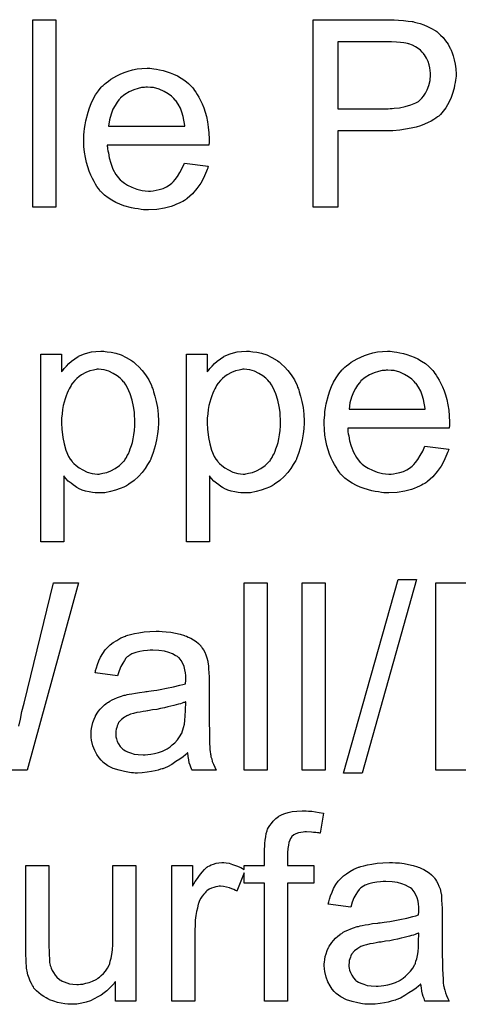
# Model space of a CAD drawing. Extents: x -1.3 to 9.2, y -4.6 to 3.5.
# Tile 170 of 215: x 4.666 to 4.853, y 1.041 to 1.462. Entities that reach past the tile are written whole.
import ezdxf

# ---------------------------------------------------------------- set-up
doc = ezdxf.new("R2010")
doc.units = 0
doc.layers.add('acc-ni-360-23-a_document', color=1, linetype='CONTINUOUS')

msp = doc.modelspace()

# ---------------------------------------------------------------- linework, layer by layer
at = {"layer": 'acc-ni-360-23-a_document', "color": 1}
for points in [[(4.681382, 1.381702), (4.671548, 1.381702), (4.671548, 1.461766), (4.681382, 1.461766), (4.681382, 1.381702)], [(4.825892, 1.46165), (4.827859, 1.461535), (4.829941, 1.461419), (4.831908, 1.461188), (4.833644, 1.460956), (4.833875, 1.460956), (4.834685, 1.460725), (4.835726, 1.460494), (4.837115, 1.460146), (4.838619, 1.459568), (4.840239, 1.458874), (4.841974, 1.458064), (4.843478, 1.457138), (4.843709, 1.457023), (4.844172, 1.456675), (4.844867, 1.455981), (4.845792, 1.455171), (4.846833, 1.45413), (4.847875, 1.452742), (4.849032, 1.451237), (4.849957, 1.449502), (4.850073, 1.449271), (4.850304, 1.448692), (4.850767, 1.447651), (4.85123, 1.446262), (4.851577, 1.444643), (4.85204, 1.442791), (4.852271, 1.440709), (4.852387, 1.438511), (4.852387, 1.438395), (4.852387, 1.438048), (4.852387, 1.437585), (4.852271, 1.436775), (4.852156, 1.435965), (4.85204, 1.434924), (4.851809, 1.433767), (4.851577, 1.432494), (4.850767, 1.429833), (4.850304, 1.428445), (4.84961, 1.42694), (4.8488, 1.425436), (4.84799, 1.424048), (4.846949, 1.42266), (4.845792, 1.421271), (4.845676, 1.421156), (4.845445, 1.420924), (4.845098, 1.420577), (4.844519, 1.42023), (4.843825, 1.419651), (4.8429, 1.419073), (4.841743, 1.418379), (4.84047, 1.4178), (4.838966, 1.417106), (4.83723, 1.416412), (4.835379, 1.415833), (4.833181, 1.41537), (4.830867, 1.414908), (4.828321, 1.414561), (4.825429, 1.414329), (4.822421, 1.414214), (4.801942, 1.414214), (4.801942, 1.381702), (4.791297, 1.381702), (4.791297, 1.461766), (4.824156, 1.461766), (4.825892, 1.46165)], [(4.82485, 1.452279), (4.801942, 1.452279), (4.801942, 1.423701), (4.823462, 1.423701), (4.824272, 1.423817), (4.825082, 1.423817), (4.826007, 1.423932), (4.828206, 1.424164), (4.830635, 1.424627), (4.833065, 1.425321), (4.835263, 1.426246), (4.836305, 1.426825), (4.837115, 1.427519), (4.837346, 1.42775), (4.837809, 1.428213), (4.838503, 1.429139), (4.839313, 1.430296), (4.840123, 1.4318), (4.840817, 1.433651), (4.84128, 1.435734), (4.841511, 1.438163), (4.841511, 1.438279), (4.841511, 1.438395), (4.841511, 1.438973), (4.841395, 1.440015), (4.841164, 1.441172), (4.840933, 1.442444), (4.84047, 1.443948), (4.839776, 1.445337), (4.838966, 1.446725), (4.83885, 1.446841), (4.838503, 1.447304), (4.837925, 1.447882), (4.83723, 1.448692), (4.836189, 1.449502), (4.835032, 1.450196), (4.833759, 1.45089), (4.832255, 1.451469), (4.83214, 1.451469), (4.831677, 1.451585), (4.830983, 1.4517), (4.830057, 1.451932), (4.828668, 1.452047), (4.826933, 1.452163), (4.82485, 1.452279)], [(4.72234, 1.44094), (4.723266, 1.440824), (4.724423, 1.440593), (4.725695, 1.440362), (4.7272, 1.440015), (4.728588, 1.439668), (4.730208, 1.439089), (4.731712, 1.438511), (4.733332, 1.437701), (4.734952, 1.436775), (4.736571, 1.435734), (4.738075, 1.434461), (4.739464, 1.433073), (4.739579, 1.432957), (4.739811, 1.432726), (4.740158, 1.432263), (4.740621, 1.431569), (4.741199, 1.430759), (4.741778, 1.429833), (4.742472, 1.428676), (4.743166, 1.427288), (4.74386, 1.425784), (4.744555, 1.424164), (4.745133, 1.422312), (4.745712, 1.420346), (4.746174, 1.418147), (4.746521, 1.415833), (4.746753, 1.413404), (4.746869, 1.410743), (4.746869, 1.410627), (4.746869, 1.410164), (4.746869, 1.409354), (4.746753, 1.408197), (4.703365, 1.408197), (4.703365, 1.408081), (4.703365, 1.407734), (4.703481, 1.407272), (4.703481, 1.406577), (4.703597, 1.405767), (4.703828, 1.404842), (4.704175, 1.402759), (4.704869, 1.400445), (4.705795, 1.3979), (4.707068, 1.395586), (4.708688, 1.393503), (4.708803, 1.393503), (4.708919, 1.393272), (4.709613, 1.392693), (4.710654, 1.391883), (4.712043, 1.391073), (4.713894, 1.390148), (4.715977, 1.389338), (4.718291, 1.388759), (4.719563, 1.388644), (4.720952, 1.388528), (4.721877, 1.388528), (4.722919, 1.388644), (4.724191, 1.388875), (4.72558, 1.389222), (4.7272, 1.389685), (4.728704, 1.390379), (4.730208, 1.391305), (4.730324, 1.391421), (4.730902, 1.391883), (4.731596, 1.392578), (4.732406, 1.393503), (4.733332, 1.394776), (4.734373, 1.396396), (4.735414, 1.398247), (4.73634, 1.400445), (4.746521, 1.399172), (4.746521, 1.399057), (4.746406, 1.398825), (4.74629, 1.398363), (4.746059, 1.397668), (4.745712, 1.396974), (4.745364, 1.396049), (4.744439, 1.394082), (4.743282, 1.391883), (4.741662, 1.389569), (4.739811, 1.387371), (4.737497, 1.385289), (4.737381, 1.385289), (4.73715, 1.385057), (4.736803, 1.384826), (4.73634, 1.384479), (4.735646, 1.384131), (4.734952, 1.383784), (4.734026, 1.383322), (4.732985, 1.382859), (4.731828, 1.382396), (4.730671, 1.381933), (4.727778, 1.381239), (4.724538, 1.38066), (4.720952, 1.380429), (4.719679, 1.380429), (4.718869, 1.380545), (4.717828, 1.38066), (4.716555, 1.380892), (4.715167, 1.381123), (4.713663, 1.381355), (4.710423, 1.38228), (4.708688, 1.382975), (4.707068, 1.383669), (4.705332, 1.384594), (4.703712, 1.385636), (4.702208, 1.386793), (4.700704, 1.388181), (4.700589, 1.388297), (4.700357, 1.388528), (4.70001, 1.388991), (4.699547, 1.389685), (4.698969, 1.390495), (4.69839, 1.391421), (4.697696, 1.392578), (4.697002, 1.39385), (4.696308, 1.395354), (4.695614, 1.396974), (4.695035, 1.398825), (4.694457, 1.400792), (4.693994, 1.402875), (4.693647, 1.405189), (4.693415, 1.407619), (4.6933, 1.410164), (4.6933, 1.41028), (4.6933, 1.410858), (4.6933, 1.411552), (4.693415, 1.412594), (4.693531, 1.413866), (4.693647, 1.415255), (4.693878, 1.416875), (4.694225, 1.418494), (4.695151, 1.422197), (4.695729, 1.424048), (4.696423, 1.426015), (4.697349, 1.427866), (4.69839, 1.429602), (4.699547, 1.431337), (4.70082, 1.432957), (4.700936, 1.433073), (4.701167, 1.433304), (4.70163, 1.433651), (4.702208, 1.43423), (4.702903, 1.434808), (4.703828, 1.435502), (4.704869, 1.436312), (4.706142, 1.437006), (4.707415, 1.437816), (4.708919, 1.438511), (4.710539, 1.439205), (4.712274, 1.439783), (4.714126, 1.440362), (4.716092, 1.440709), (4.718175, 1.44094), (4.720373, 1.441056), (4.72153, 1.441056), (4.72234, 1.44094)], [(4.720489, 1.432957), (4.719795, 1.432957), (4.719332, 1.432841), (4.718059, 1.432726), (4.716555, 1.432378), (4.714704, 1.4318), (4.712737, 1.43099), (4.710886, 1.429833), (4.709035, 1.428329), (4.708803, 1.428098), (4.708341, 1.427519), (4.707531, 1.426478), (4.706721, 1.425089), (4.705795, 1.423469), (4.704985, 1.421387), (4.704291, 1.418957), (4.703944, 1.416296), (4.736456, 1.416296), (4.736456, 1.416412), (4.736456, 1.416643), (4.73634, 1.41699), (4.73634, 1.417453), (4.736109, 1.418841), (4.735761, 1.420346), (4.735183, 1.422197), (4.734604, 1.423932), (4.733679, 1.425668), (4.732637, 1.427172), (4.732637, 1.427288), (4.732406, 1.427403), (4.731828, 1.428098), (4.730786, 1.429023), (4.729398, 1.430064), (4.727662, 1.431106), (4.72558, 1.432031), (4.72315, 1.432726), (4.721877, 1.432841), (4.720489, 1.432957)], [(4.70244, 1.319987), (4.70325, 1.319872), (4.704985, 1.31964), (4.707068, 1.319178), (4.709266, 1.318483), (4.711464, 1.317442), (4.713663, 1.316169), (4.713778, 1.316169), (4.713894, 1.315938), (4.714588, 1.315475), (4.71563, 1.31455), (4.716902, 1.313392), (4.718291, 1.311888), (4.719679, 1.310037), (4.721068, 1.307839), (4.722225, 1.305409), (4.722225, 1.305293), (4.72234, 1.305062), (4.722456, 1.304715), (4.722687, 1.304252), (4.722919, 1.303558), (4.72315, 1.302748), (4.723729, 1.300897), (4.724307, 1.298583), (4.72477, 1.296037), (4.725117, 1.293145), (4.725233, 1.290137), (4.725233, 1.290021), (4.725233, 1.28979), (4.725233, 1.289327), (4.725233, 1.288633), (4.725117, 1.287823), (4.725117, 1.286897), (4.724886, 1.284815), (4.724423, 1.282269), (4.723844, 1.279608), (4.723034, 1.276831), (4.721993, 1.274054), (4.721993, 1.273939), (4.721877, 1.273707), (4.721646, 1.27336), (4.721415, 1.272898), (4.720605, 1.271625), (4.719563, 1.270005), (4.718291, 1.26827), (4.716671, 1.266534), (4.71482, 1.264799), (4.712621, 1.263179), (4.712506, 1.263179), (4.71239, 1.263063), (4.712043, 1.262832), (4.71158, 1.2626), (4.710423, 1.262022), (4.708803, 1.261328), (4.706836, 1.260633), (4.704754, 1.260055), (4.702324, 1.259592), (4.699894, 1.259476), (4.699084, 1.259476), (4.698159, 1.259592), (4.697002, 1.259708), (4.695614, 1.259939), (4.694109, 1.260286), (4.692605, 1.260749), (4.691101, 1.261443), (4.690985, 1.261559), (4.690407, 1.26179), (4.689713, 1.262253), (4.688787, 1.262947), (4.687862, 1.263641), (4.686705, 1.264567), (4.685663, 1.265608), (4.684738, 1.266765), (4.684738, 1.238534), (4.674903, 1.238534), (4.674903, 1.31883), (4.683812, 1.31883), (4.683812, 1.311194), (4.683928, 1.311426), (4.684391, 1.311888), (4.684969, 1.312698), (4.685895, 1.313624), (4.686936, 1.314781), (4.688093, 1.315822), (4.689481, 1.316863), (4.69087, 1.317789), (4.691101, 1.317905), (4.691564, 1.318136), (4.69249, 1.318483), (4.693647, 1.318946), (4.695035, 1.319409), (4.696655, 1.319756), (4.698506, 1.319987), (4.700589, 1.320103), (4.701861, 1.320103), (4.70244, 1.319987)], [(4.764686, 1.319987), (4.765496, 1.319872), (4.767232, 1.31964), (4.769314, 1.319178), (4.771513, 1.318483), (4.773711, 1.317442), (4.775909, 1.316169), (4.776025, 1.316169), (4.776141, 1.315938), (4.776835, 1.315475), (4.777876, 1.31455), (4.779149, 1.313392), (4.780537, 1.311888), (4.781926, 1.310037), (4.783314, 1.307839), (4.784471, 1.305409), (4.784471, 1.305293), (4.784587, 1.305062), (4.784703, 1.304715), (4.784934, 1.304252), (4.785165, 1.303558), (4.785397, 1.302748), (4.785975, 1.300897), (4.786554, 1.298583), (4.787016, 1.296037), (4.787364, 1.293145), (4.787479, 1.290137), (4.787479, 1.290021), (4.787479, 1.28979), (4.787479, 1.289327), (4.787479, 1.288633), (4.787364, 1.287823), (4.787364, 1.286897), (4.787132, 1.284815), (4.786669, 1.282269), (4.786091, 1.279608), (4.785281, 1.276831), (4.78424, 1.274054), (4.78424, 1.273939), (4.784124, 1.273707), (4.783893, 1.27336), (4.783661, 1.272898), (4.782851, 1.271625), (4.78181, 1.270005), (4.780537, 1.26827), (4.778917, 1.266534), (4.777066, 1.264799), (4.774868, 1.263179), (4.774752, 1.263179), (4.774637, 1.263063), (4.774289, 1.262832), (4.773827, 1.2626), (4.77267, 1.262022), (4.77105, 1.261328), (4.769083, 1.260633), (4.767, 1.260055), (4.764571, 1.259592), (4.762141, 1.259476), (4.761331, 1.259476), (4.760405, 1.259592), (4.759248, 1.259708), (4.75786, 1.259939), (4.756356, 1.260286), (4.754852, 1.260749), (4.753348, 1.261443), (4.753232, 1.261559), (4.752654, 1.26179), (4.751959, 1.262253), (4.751034, 1.262947), (4.750108, 1.263641), (4.748951, 1.264567), (4.74791, 1.265608), (4.746984, 1.266765), (4.746984, 1.238535), (4.73715, 1.238535), (4.73715, 1.31883), (4.746059, 1.31883), (4.746059, 1.311194), (4.746174, 1.311426), (4.746637, 1.311888), (4.747216, 1.312698), (4.748141, 1.313624), (4.749183, 1.314781), (4.75034, 1.315822), (4.751728, 1.316863), (4.753116, 1.317789), (4.753348, 1.317905), (4.753811, 1.318136), (4.754736, 1.318483), (4.755893, 1.318946), (4.757282, 1.319409), (4.758901, 1.319756), (4.760753, 1.319987), (4.762835, 1.320103), (4.764108, 1.320103), (4.764686, 1.319987)], [(4.825082, 1.319987), (4.826007, 1.319872), (4.827164, 1.31964), (4.828437, 1.319409), (4.829941, 1.319062), (4.83133, 1.318715), (4.832949, 1.318136), (4.834453, 1.317558), (4.836073, 1.316748), (4.837693, 1.315822), (4.839313, 1.314781), (4.840817, 1.313508), (4.842205, 1.31212), (4.842321, 1.312004), (4.842552, 1.311773), (4.8429, 1.31131), (4.843362, 1.310616), (4.843941, 1.309806), (4.844519, 1.30888), (4.845214, 1.307723), (4.845908, 1.306335), (4.846602, 1.304831), (4.847296, 1.303211), (4.847875, 1.30136), (4.848453, 1.299393), (4.848916, 1.297195), (4.849263, 1.29488), (4.849494, 1.292451), (4.84961, 1.28979), (4.84961, 1.289674), (4.84961, 1.289211), (4.84961, 1.288401), (4.849494, 1.287244), (4.806107, 1.287244), (4.806107, 1.287129), (4.806107, 1.286782), (4.806223, 1.286319), (4.806223, 1.285624), (4.806338, 1.284815), (4.80657, 1.283889), (4.806917, 1.281806), (4.807611, 1.279492), (4.808537, 1.276947), (4.809809, 1.274633), (4.811429, 1.27255), (4.811545, 1.27255), (4.811661, 1.272319), (4.812355, 1.271741), (4.813396, 1.270931), (4.814784, 1.270121), (4.816636, 1.269195), (4.818718, 1.268385), (4.821032, 1.267807), (4.822305, 1.267691), (4.823693, 1.267575), (4.824619, 1.267575), (4.82566, 1.267691), (4.826933, 1.267922), (4.828321, 1.26827), (4.829941, 1.268732), (4.831445, 1.269427), (4.832949, 1.270352), (4.833065, 1.270468), (4.833644, 1.270931), (4.834338, 1.271625), (4.835148, 1.27255), (4.836073, 1.273823), (4.837115, 1.275443), (4.838156, 1.277294), (4.839082, 1.279492), (4.849263, 1.27822), (4.849263, 1.278104), (4.849147, 1.277873), (4.849032, 1.27741), (4.8488, 1.276716), (4.848453, 1.276021), (4.848106, 1.275096), (4.847181, 1.273129), (4.846024, 1.270931), (4.844404, 1.268617), (4.842552, 1.266418), (4.840239, 1.264336), (4.840123, 1.264336), (4.839891, 1.264104), (4.839544, 1.263873), (4.839082, 1.263526), (4.838387, 1.263179), (4.837693, 1.262832), (4.836767, 1.262369), (4.835726, 1.261906), (4.834569, 1.261443), (4.833412, 1.26098), (4.83052, 1.260286), (4.82728, 1.259708), (4.823693, 1.259476), (4.822421, 1.259476), (4.821611, 1.259592), (4.820569, 1.259708), (4.819297, 1.259939), (4.817908, 1.26017), (4.816404, 1.260402), (4.813165, 1.261328), (4.811429, 1.262022), (4.809809, 1.262716), (4.808074, 1.263641), (4.806454, 1.264683), (4.80495, 1.26584), (4.803446, 1.267228), (4.80333, 1.267344), (4.803099, 1.267575), (4.802752, 1.268038), (4.802289, 1.268732), (4.80171, 1.269542), (4.801132, 1.270468), (4.800438, 1.271625), (4.799743, 1.272898), (4.799049, 1.274402), (4.798355, 1.276021), (4.797777, 1.277873), (4.797198, 1.27984), (4.796735, 1.281922), (4.796388, 1.284236), (4.796157, 1.286666), (4.796041, 1.289211), (4.796041, 1.289327), (4.796041, 1.289905), (4.796041, 1.2906), (4.796157, 1.291641), (4.796273, 1.292914), (4.796388, 1.294302), (4.79662, 1.295922), (4.796967, 1.297542), (4.797892, 1.301244), (4.798471, 1.303095), (4.799165, 1.305062), (4.800091, 1.306913), (4.801132, 1.308649), (4.802289, 1.310384), (4.803562, 1.312004), (4.803677, 1.31212), (4.803909, 1.312351), (4.804372, 1.312698), (4.80495, 1.313277), (4.805644, 1.313855), (4.80657, 1.31455), (4.807611, 1.315359), (4.808884, 1.316054), (4.810157, 1.316863), (4.811661, 1.317558), (4.81328, 1.318252), (4.815016, 1.31883), (4.816867, 1.319409), (4.818834, 1.319756), (4.820917, 1.319987), (4.823115, 1.320103), (4.824272, 1.320103), (4.825082, 1.319987)], [(4.699663, 1.312351), (4.699084, 1.312351), (4.698622, 1.312236), (4.697465, 1.312004), (4.695961, 1.311657), (4.694225, 1.310963), (4.692374, 1.309921), (4.691333, 1.309227), (4.690407, 1.308417), (4.689481, 1.307492), (4.688556, 1.30645), (4.688556, 1.306335), (4.688324, 1.306219), (4.688093, 1.305872), (4.687862, 1.305409), (4.687515, 1.304715), (4.687052, 1.304021), (4.686589, 1.303095), (4.686242, 1.30217), (4.685779, 1.301013), (4.685316, 1.29974), (4.684969, 1.298351), (4.684506, 1.296847), (4.684275, 1.295112), (4.684043, 1.293376), (4.683812, 1.291525), (4.683812, 1.289443), (4.683812, 1.289327), (4.683812, 1.28898), (4.683812, 1.288401), (4.683928, 1.287591), (4.683928, 1.286666), (4.684043, 1.285624), (4.684391, 1.283195), (4.684969, 1.280418), (4.685663, 1.277757), (4.68682, 1.275096), (4.687515, 1.273939), (4.688324, 1.272898), (4.688556, 1.272666), (4.689134, 1.272088), (4.69006, 1.271162), (4.691333, 1.270236), (4.692952, 1.269311), (4.694804, 1.268385), (4.696886, 1.267807), (4.698043, 1.267691), (4.6992, 1.267575), (4.699894, 1.267575), (4.700357, 1.267691), (4.701514, 1.267922), (4.703134, 1.26827), (4.704869, 1.268964), (4.706721, 1.269889), (4.708572, 1.271278), (4.709498, 1.272088), (4.710423, 1.273013), (4.710423, 1.273129), (4.710654, 1.273245), (4.710886, 1.273592), (4.711117, 1.274054), (4.71158, 1.274633), (4.711927, 1.275443), (4.71239, 1.276253), (4.712853, 1.277294), (4.7132, 1.278335), (4.713663, 1.279724), (4.714126, 1.281112), (4.714473, 1.282616), (4.714704, 1.284352), (4.714935, 1.286203), (4.715167, 1.28817), (4.715167, 1.290253), (4.715167, 1.290368), (4.715167, 1.290715), (4.715167, 1.291294), (4.715051, 1.292104), (4.715051, 1.293029), (4.714935, 1.294071), (4.714588, 1.2965), (4.71401, 1.299161), (4.7132, 1.301822), (4.712043, 1.304484), (4.711349, 1.305756), (4.710539, 1.306798), (4.710539, 1.306913), (4.710307, 1.307029), (4.709729, 1.307723), (4.708803, 1.308533), (4.707531, 1.309574), (4.705911, 1.310616), (4.70406, 1.311541), (4.701977, 1.31212), (4.70082, 1.312236), (4.699663, 1.312351)], [(4.76191, 1.312351), (4.761331, 1.312351), (4.760868, 1.312236), (4.759711, 1.312004), (4.758207, 1.311657), (4.756472, 1.310963), (4.75462, 1.309921), (4.753579, 1.309227), (4.752654, 1.308417), (4.751728, 1.307492), (4.750802, 1.30645), (4.750802, 1.306335), (4.750571, 1.306219), (4.75034, 1.305872), (4.750108, 1.305409), (4.749761, 1.304715), (4.749298, 1.304021), (4.748836, 1.303095), (4.748488, 1.30217), (4.748026, 1.301013), (4.747563, 1.29974), (4.747216, 1.298351), (4.746753, 1.296847), (4.746521, 1.295112), (4.74629, 1.293376), (4.746059, 1.291525), (4.746059, 1.289443), (4.746059, 1.289327), (4.746059, 1.28898), (4.746059, 1.288401), (4.746174, 1.287591), (4.746174, 1.286666), (4.74629, 1.285624), (4.746637, 1.283195), (4.747216, 1.280418), (4.74791, 1.277757), (4.749067, 1.275096), (4.749761, 1.273939), (4.750571, 1.272898), (4.750802, 1.272666), (4.751381, 1.272088), (4.752306, 1.271162), (4.753579, 1.270236), (4.755199, 1.269311), (4.75705, 1.268385), (4.759133, 1.267807), (4.76029, 1.267691), (4.761447, 1.267575), (4.762141, 1.267575), (4.762604, 1.267691), (4.763761, 1.267922), (4.765381, 1.26827), (4.767116, 1.268964), (4.768967, 1.269889), (4.770819, 1.271278), (4.771744, 1.272088), (4.77267, 1.273013), (4.77267, 1.273129), (4.772901, 1.273245), (4.773132, 1.273592), (4.773364, 1.274054), (4.773827, 1.274633), (4.774174, 1.275443), (4.774637, 1.276253), (4.775099, 1.277294), (4.775447, 1.278335), (4.775909, 1.279724), (4.776372, 1.281112), (4.776719, 1.282616), (4.776951, 1.284352), (4.777182, 1.286203), (4.777413, 1.28817), (4.777413, 1.290253), (4.777413, 1.290368), (4.777413, 1.290715), (4.777413, 1.291294), (4.777298, 1.292104), (4.777298, 1.293029), (4.777182, 1.294071), (4.776835, 1.2965), (4.776256, 1.299161), (4.775447, 1.301822), (4.774289, 1.304484), (4.773595, 1.305756), (4.772785, 1.306798), (4.772785, 1.306913), (4.772554, 1.307029), (4.771975, 1.307723), (4.77105, 1.308533), (4.769777, 1.309574), (4.768157, 1.310616), (4.766306, 1.311541), (4.764224, 1.31212), (4.763067, 1.312236), (4.76191, 1.312351)], [(4.823231, 1.312004), (4.822536, 1.312004), (4.822074, 1.311888), (4.820801, 1.311773), (4.819297, 1.311426), (4.817446, 1.310847), (4.815479, 1.310037), (4.813627, 1.30888), (4.811776, 1.307376), (4.811545, 1.307145), (4.811082, 1.306566), (4.810272, 1.305525), (4.809462, 1.304137), (4.808537, 1.302517), (4.807727, 1.300434), (4.807033, 1.298004), (4.806685, 1.295343), (4.839197, 1.295343), (4.839197, 1.295459), (4.839197, 1.29569), (4.839082, 1.296037), (4.839082, 1.2965), (4.83885, 1.297889), (4.838503, 1.299393), (4.837925, 1.301244), (4.837346, 1.302979), (4.83642, 1.304715), (4.835379, 1.306219), (4.835379, 1.306335), (4.835148, 1.30645), (4.834569, 1.307145), (4.833528, 1.30807), (4.83214, 1.309112), (4.830404, 1.310153), (4.828321, 1.311079), (4.825892, 1.311773), (4.824619, 1.311888), (4.823231, 1.312004)], [(4.665532, 1.159812), (4.666226, 1.16282), (4.66692, 1.16606), (4.667846, 1.169647), (4.680341, 1.221133), (4.691101, 1.221133), (4.669118, 1.141069)], [(4.771628, 1.141069), (4.761794, 1.141069), (4.761794, 1.221133), (4.771628, 1.221133), (4.771628, 1.141069)], [(4.796504, 1.141069), (4.786669, 1.141069), (4.786669, 1.221133), (4.796504, 1.221133), (4.796504, 1.141069)], [(4.812239, 1.13968), (4.804372, 1.13968), (4.827627, 1.222522), (4.835495, 1.222522), (4.812239, 1.13968)], [(4.874254, 1.141069), (4.843709, 1.141069), (4.843709, 1.221133), (4.87518, 1.221133)], [(4.726852, 1.200307), (4.728588, 1.200192), (4.730555, 1.19996), (4.732522, 1.199613), (4.734489, 1.19915), (4.73634, 1.198572), (4.736571, 1.198456), (4.73715, 1.198225), (4.73796, 1.197878), (4.739001, 1.197415), (4.740158, 1.196721), (4.741315, 1.196026), (4.742356, 1.195101), (4.743282, 1.194175), (4.743398, 1.19406), (4.743629, 1.193712), (4.743976, 1.193134), (4.744439, 1.19244), (4.745017, 1.191398), (4.74548, 1.190357), (4.745943, 1.189084), (4.74629, 1.18758), (4.74629, 1.187465), (4.746406, 1.187118), (4.746521, 1.186423), (4.746637, 1.185498), (4.746637, 1.184225), (4.746753, 1.182721), (4.746869, 1.180754), (4.746869, 1.178556), (4.746869, 1.165366), (4.746869, 1.16525), (4.746869, 1.164787), (4.746869, 1.164093), (4.746869, 1.163168), (4.746869, 1.162126), (4.746869, 1.160854), (4.746984, 1.158077), (4.746984, 1.155184), (4.7471, 1.152292), (4.747216, 1.151019), (4.747216, 1.149862), (4.747331, 1.148821), (4.747447, 1.148011), (4.747447, 1.147895), (4.747563, 1.147432), (4.747678, 1.146738), (4.748026, 1.145813), (4.748257, 1.144771), (4.74872, 1.143614), (4.749298, 1.142342), (4.749877, 1.141069), (4.739579, 1.141069), (4.739464, 1.141185), (4.739348, 1.141647), (4.739117, 1.142226), (4.73877, 1.143151), (4.738422, 1.144193), (4.738191, 1.145466), (4.73796, 1.146854), (4.737728, 1.148358), (4.737613, 1.148358), (4.737497, 1.148127), (4.736803, 1.147548), (4.735761, 1.146738), (4.734373, 1.145697), (4.732637, 1.144656), (4.730902, 1.143499), (4.729051, 1.142457), (4.727084, 1.141647), (4.726852, 1.141532), (4.726158, 1.141416), (4.725117, 1.141069), (4.723844, 1.140722), (4.722225, 1.140375), (4.720373, 1.140143), (4.718291, 1.139912), (4.716208, 1.139796), (4.715283, 1.139796), (4.714588, 1.139912), (4.713778, 1.139912), (4.712853, 1.140028), (4.71077, 1.140375), (4.708456, 1.140953), (4.705911, 1.141763), (4.703597, 1.14292), (4.701514, 1.144424), (4.701283, 1.144656), (4.700704, 1.145234), (4.699894, 1.146275), (4.698969, 1.147664), (4.698043, 1.149399), (4.697233, 1.151366), (4.696655, 1.153796), (4.696539, 1.154953), (4.696423, 1.156341), (4.696423, 1.156573), (4.696423, 1.157035), (4.696539, 1.157845), (4.696655, 1.158887), (4.696886, 1.160159), (4.697233, 1.161432), (4.697696, 1.162821), (4.698275, 1.164093), (4.69839, 1.164209), (4.698622, 1.164672), (4.699084, 1.165366), (4.699663, 1.166176), (4.700357, 1.167101), (4.701283, 1.168027), (4.702208, 1.168953), (4.703365, 1.169763), (4.703481, 1.169878), (4.703944, 1.17011), (4.704522, 1.170572), (4.705448, 1.171035), (4.706489, 1.171498), (4.707762, 1.172076), (4.709035, 1.172539), (4.710539, 1.173002), (4.710654, 1.173002), (4.711117, 1.173118), (4.711811, 1.173349), (4.712737, 1.173465), (4.713894, 1.173696), (4.715398, 1.173928), (4.717134, 1.174275), (4.719216, 1.174506), (4.719332, 1.174506), (4.719795, 1.174622), (4.720373, 1.174622), (4.721183, 1.174738), (4.722109, 1.174853), (4.723266, 1.175085), (4.724538, 1.1752), (4.725927, 1.175432), (4.728704, 1.17601), (4.731712, 1.176589), (4.734373, 1.177283), (4.735646, 1.17763), (4.736803, 1.177977), (4.736803, 1.178093), (4.736803, 1.178324), (4.736918, 1.179018), (4.736918, 1.179828), (4.736918, 1.180291), (4.736918, 1.180523), (4.736918, 1.180638), (4.736918, 1.180754), (4.736918, 1.181448), (4.736803, 1.182605), (4.736571, 1.183878), (4.736224, 1.185266), (4.735646, 1.186655), (4.734952, 1.187927), (4.734026, 1.188969), (4.73391, 1.189084), (4.733332, 1.189547), (4.732406, 1.19001), (4.731249, 1.190704), (4.729629, 1.191283), (4.727778, 1.191861), (4.725464, 1.192208), (4.722803, 1.192324), (4.721646, 1.192324), (4.720489, 1.192208), (4.718869, 1.191977), (4.717249, 1.191745), (4.715514, 1.191283), (4.713894, 1.190704), (4.712506, 1.189894), (4.71239, 1.189779), (4.711927, 1.189431), (4.711349, 1.188853), (4.710654, 1.187927), (4.70996, 1.18677), (4.70915, 1.185266), (4.708456, 1.183415), (4.707762, 1.181332), (4.698159, 1.182605), (4.698159, 1.182721), (4.698275, 1.182837), (4.698275, 1.183184), (4.69839, 1.183647), (4.698737, 1.184688), (4.6992, 1.186192), (4.699779, 1.187696), (4.700473, 1.189316), (4.701399, 1.190936), (4.70244, 1.19244), (4.702556, 1.192555), (4.703018, 1.193018), (4.703712, 1.193712), (4.704638, 1.194638), (4.705911, 1.195564), (4.707415, 1.196489), (4.70915, 1.197531), (4.711117, 1.19834), (4.711233, 1.19834), (4.711349, 1.198456), (4.711696, 1.198572), (4.712159, 1.198688), (4.713316, 1.199035), (4.714935, 1.199382), (4.716787, 1.199729), (4.719101, 1.200076), (4.72153, 1.200307), (4.724307, 1.200423), (4.72558, 1.200423), (4.726852, 1.200307)], [(4.736918, 1.170225), (4.736803, 1.170225), (4.736687, 1.17011), (4.73634, 1.169994), (4.735877, 1.169878), (4.735299, 1.169647), (4.734604, 1.169415), (4.733794, 1.169184), (4.732869, 1.168953), (4.731828, 1.168605), (4.730555, 1.168374), (4.729282, 1.168027), (4.727778, 1.16768), (4.726158, 1.167333), (4.724538, 1.166986), (4.722687, 1.166754), (4.72072, 1.166407), (4.720489, 1.166407), (4.719795, 1.166292), (4.718638, 1.16606), (4.717365, 1.165829), (4.715977, 1.165597), (4.714588, 1.16525), (4.713316, 1.164903), (4.712159, 1.16444), (4.712043, 1.16444), (4.711696, 1.164209), (4.711233, 1.163977), (4.71077, 1.16363), (4.709382, 1.162705), (4.708225, 1.161316), (4.708225, 1.161201), (4.707993, 1.160969), (4.707878, 1.160506), (4.707646, 1.159928), (4.707415, 1.159234), (4.707184, 1.15854), (4.707068, 1.157614), (4.706952, 1.156688), (4.706952, 1.156573), (4.706952, 1.155994), (4.707068, 1.1553), (4.707299, 1.154374), (4.707646, 1.153333), (4.708225, 1.152292), (4.708919, 1.151135), (4.709845, 1.150093), (4.70996, 1.149978), (4.710423, 1.149746), (4.711117, 1.149284), (4.712043, 1.148821), (4.713316, 1.148358), (4.71482, 1.147895), (4.716555, 1.147664), (4.718638, 1.147548), (4.719563, 1.147548), (4.72072, 1.147664), (4.721993, 1.147895), (4.723613, 1.148127), (4.725233, 1.148589), (4.726968, 1.149168), (4.728704, 1.149978), (4.728935, 1.150093), (4.729398, 1.150441), (4.730208, 1.151019), (4.731133, 1.151829), (4.732175, 1.152755), (4.733332, 1.153912), (4.734257, 1.1553), (4.735183, 1.156804), (4.735299, 1.15692), (4.735414, 1.157383), (4.735646, 1.158193), (4.735993, 1.159234), (4.73634, 1.160622), (4.736571, 1.162242), (4.736687, 1.164209), (4.736803, 1.166523), (4.736918, 1.170225)], [(4.669118, 1.141069), (4.658705, 1.141069)], [(4.789331, 1.123552), (4.790719, 1.123436), (4.792339, 1.123205), (4.793958, 1.122973), (4.79581, 1.122626), (4.794306, 1.114064), (4.79419, 1.114064), (4.793843, 1.11418), (4.793264, 1.114296), (4.792454, 1.114412), (4.791529, 1.114412), (4.790603, 1.114527), (4.788521, 1.114643), (4.787826, 1.114643), (4.787016, 1.114527), (4.786091, 1.114412), (4.78505, 1.11418), (4.784008, 1.113833), (4.783083, 1.11337), (4.782273, 1.112676), (4.782157, 1.11256), (4.782041, 1.112329), (4.781694, 1.111866), (4.781347, 1.111056), (4.781, 1.110131), (4.780769, 1.108974), (4.780537, 1.10747), (4.780422, 1.105618), (4.780422, 1.100296), (4.791645, 1.100296), (4.791645, 1.09266), (4.780422, 1.09266), (4.780422, 1.042215), (4.770587, 1.042215), (4.770587, 1.09266), (4.76191, 1.09266), (4.76191, 1.097165), (4.758786, 1.089305), (4.75867, 1.08942), (4.758207, 1.089652), (4.757513, 1.089999), (4.756587, 1.090346), (4.755546, 1.090693), (4.754273, 1.09104), (4.753001, 1.091272), (4.751728, 1.091387), (4.75115, 1.091387), (4.750571, 1.091272), (4.749761, 1.091156), (4.748951, 1.090925), (4.74791, 1.090577), (4.746869, 1.090115), (4.745943, 1.08942), (4.745827, 1.089305), (4.74548, 1.089073), (4.745133, 1.088611), (4.744555, 1.088032), (4.743976, 1.087222), (4.743398, 1.086296), (4.742819, 1.085255), (4.742356, 1.083983), (4.742241, 1.083751), (4.742125, 1.083057), (4.741894, 1.082016), (4.741546, 1.080627), (4.741199, 1.078892), (4.740968, 1.076925), (4.740852, 1.074842), (4.740736, 1.072528), (4.740736, 1.042215), (4.730902, 1.042215), (4.730902, 1.100296), (4.739811, 1.100296), (4.739811, 1.091503), (4.739927, 1.091619), (4.740389, 1.092429), (4.740968, 1.09347), (4.741894, 1.094743), (4.742819, 1.096015), (4.74386, 1.097404), (4.744902, 1.098561), (4.745943, 1.099486), (4.746059, 1.099602), (4.746406, 1.099833), (4.7471, 1.10018), (4.747794, 1.100528), (4.74872, 1.100875), (4.749877, 1.101222), (4.751034, 1.101453), (4.752306, 1.101569), (4.753116, 1.101569), (4.754158, 1.101453), (4.75543, 1.101222), (4.756935, 1.100759), (4.758554, 1.10018), (4.760405, 1.099371), (4.76191, 1.098574), (4.76191, 1.100296), (4.770587, 1.100296), (4.770587, 1.106428), (4.770587, 1.106544), (4.770587, 1.10666), (4.770587, 1.107354), (4.770703, 1.108395), (4.770703, 1.109668), (4.770819, 1.111056), (4.77105, 1.11256), (4.771281, 1.113949), (4.771628, 1.115106), (4.771744, 1.115222), (4.77186, 1.1158), (4.772207, 1.116494), (4.772785, 1.117304), (4.77348, 1.11823), (4.774289, 1.119271), (4.775331, 1.120312), (4.776604, 1.121238), (4.776719, 1.121354), (4.777298, 1.121585), (4.778108, 1.122048), (4.779265, 1.122511), (4.780653, 1.122858), (4.782389, 1.123321), (4.784355, 1.123552), (4.786669, 1.123668), (4.788289, 1.123668), (4.789331, 1.123552)], [(4.71563, 1.042215), (4.706836, 1.042215), (4.706836, 1.050661), (4.706721, 1.050545), (4.706489, 1.050198), (4.706142, 1.049735), (4.705564, 1.049157), (4.704869, 1.048463), (4.70406, 1.047537), (4.703134, 1.046727), (4.701977, 1.045802), (4.700704, 1.044876), (4.699316, 1.044066), (4.697812, 1.043256), (4.696192, 1.042446), (4.694341, 1.041868), (4.69249, 1.041405), (4.690407, 1.041058), (4.688324, 1.040942), (4.687515, 1.040942), (4.686473, 1.041058), (4.6852, 1.041173), (4.683696, 1.041405), (4.682077, 1.041752), (4.680457, 1.042215), (4.678721, 1.042909), (4.67849, 1.043025), (4.678027, 1.043256), (4.677217, 1.043719), (4.676292, 1.044297), (4.675135, 1.044992), (4.674093, 1.045801), (4.673052, 1.046727), (4.672126, 1.047768), (4.672011, 1.047884), (4.671779, 1.048347), (4.671432, 1.048925), (4.670969, 1.049851), (4.670391, 1.050892), (4.669928, 1.052165), (4.669465, 1.053553), (4.669118, 1.055057), (4.669118, 1.055173), (4.669002, 1.055636), (4.668887, 1.05633), (4.668887, 1.057256), (4.668771, 1.058644), (4.668655, 1.060148), (4.66854, 1.062115), (4.66854, 1.064313), (4.66854, 1.100296), (4.678374, 1.100296), (4.678374, 1.068016), (4.678374, 1.0679), (4.678374, 1.067669), (4.678374, 1.067322), (4.678374, 1.066743), (4.678374, 1.06547), (4.67849, 1.063851), (4.67849, 1.062115), (4.678606, 1.06038), (4.678721, 1.058876), (4.678953, 1.057603), (4.678953, 1.057487), (4.679184, 1.057024), (4.679416, 1.05633), (4.679763, 1.055405), (4.680341, 1.054479), (4.681035, 1.053438), (4.681845, 1.052512), (4.682886, 1.051586), (4.683002, 1.051471), (4.683465, 1.051239), (4.684043, 1.050892), (4.684969, 1.050545), (4.68601, 1.050082), (4.687283, 1.049735), (4.688672, 1.049504), (4.690291, 1.049388), (4.691101, 1.049388), (4.691911, 1.049504), (4.692952, 1.04962), (4.694225, 1.049967), (4.695614, 1.050314), (4.697118, 1.050892), (4.698622, 1.051586), (4.698853, 1.051702), (4.699316, 1.052049), (4.70001, 1.052512), (4.70082, 1.053206), (4.701746, 1.054132), (4.702671, 1.055173), (4.703481, 1.05633), (4.704175, 1.057719), (4.704291, 1.05795), (4.704407, 1.058413), (4.704638, 1.059338), (4.704985, 1.060611), (4.705332, 1.062231), (4.705564, 1.064198), (4.705679, 1.066512), (4.705795, 1.069173), (4.705795, 1.100296), (4.71563, 1.100296), (4.71563, 1.042215)], [(4.82647, 1.101453), (4.828206, 1.101338), (4.830173, 1.101106), (4.83214, 1.100759), (4.834106, 1.100296), (4.835958, 1.099718), (4.836189, 1.099602), (4.836767, 1.099371), (4.837577, 1.099024), (4.838619, 1.098561), (4.839776, 1.097867), (4.840933, 1.097172), (4.841974, 1.096247), (4.8429, 1.095321), (4.843015, 1.095205), (4.843247, 1.094858), (4.843594, 1.09428), (4.844057, 1.093586), (4.844635, 1.092544), (4.845098, 1.091503), (4.845561, 1.09023), (4.845908, 1.088726), (4.845908, 1.088611), (4.846024, 1.088263), (4.846139, 1.087569), (4.846255, 1.086644), (4.846255, 1.085371), (4.846371, 1.083867), (4.846486, 1.0819), (4.846486, 1.079702), (4.846486, 1.066512), (4.846486, 1.066396), (4.846486, 1.065933), (4.846486, 1.065239), (4.846486, 1.064313), (4.846486, 1.063272), (4.846486, 1.061999), (4.846602, 1.059223), (4.846602, 1.05633), (4.846718, 1.053438), (4.846833, 1.052165), (4.846833, 1.051008), (4.846949, 1.049967), (4.847065, 1.049157), (4.847065, 1.049041), (4.847181, 1.048578), (4.847296, 1.047884), (4.847643, 1.046958), (4.847875, 1.045917), (4.848337, 1.04476), (4.848916, 1.043487), (4.849494, 1.042215), (4.839197, 1.042215), (4.839082, 1.042331), (4.838966, 1.042793), (4.838734, 1.043372), (4.838387, 1.044297), (4.83804, 1.045339), (4.837809, 1.046611), (4.837577, 1.048), (4.837346, 1.049504), (4.83723, 1.049504), (4.837115, 1.049273), (4.83642, 1.048694), (4.835379, 1.047884), (4.833991, 1.046843), (4.832255, 1.045802), (4.83052, 1.044645), (4.828668, 1.043603), (4.826702, 1.042793), (4.82647, 1.042678), (4.825776, 1.042562), (4.824735, 1.042215), (4.823462, 1.041868), (4.821842, 1.041521), (4.819991, 1.041289), (4.817908, 1.041058), (4.815826, 1.040942), (4.8149, 1.040942), (4.814206, 1.041058), (4.813396, 1.041058), (4.812471, 1.041174), (4.810388, 1.041521), (4.808074, 1.042099), (4.805529, 1.042909), (4.803215, 1.044066), (4.801132, 1.04557), (4.8009, 1.045802), (4.800322, 1.04638), (4.799512, 1.047421), (4.798587, 1.04881), (4.797661, 1.050545), (4.796851, 1.052512), (4.796273, 1.054942), (4.796157, 1.056099), (4.796041, 1.057487), (4.796041, 1.057719), (4.796041, 1.058181), (4.796157, 1.058991), (4.796273, 1.060033), (4.796504, 1.061305), (4.796851, 1.062578), (4.797314, 1.063966), (4.797892, 1.065239), (4.798008, 1.065355), (4.798239, 1.065818), (4.798702, 1.066512), (4.799281, 1.067322), (4.799975, 1.068247), (4.8009, 1.069173), (4.801826, 1.070099), (4.802983, 1.070908), (4.803099, 1.071024), (4.803562, 1.071255), (4.80414, 1.071718), (4.805066, 1.072181), (4.806107, 1.072644), (4.80738, 1.073222), (4.808652, 1.073685), (4.810157, 1.074148), (4.810272, 1.074148), (4.810735, 1.074264), (4.811429, 1.074495), (4.812355, 1.074611), (4.813512, 1.074842), (4.815016, 1.075074), (4.816751, 1.075421), (4.818834, 1.075652), (4.81895, 1.075652), (4.819413, 1.075768), (4.819991, 1.075768), (4.820801, 1.075883), (4.821726, 1.075999), (4.822883, 1.076231), (4.824156, 1.076346), (4.825545, 1.076578), (4.828321, 1.077156), (4.83133, 1.077735), (4.833991, 1.078429), (4.835263, 1.078776), (4.83642, 1.079123), (4.83642, 1.079239), (4.83642, 1.07947), (4.836536, 1.080164), (4.836536, 1.080974), (4.836536, 1.081437), (4.836536, 1.081668), (4.836536, 1.081784), (4.836536, 1.0819), (4.836536, 1.082594), (4.83642, 1.083751), (4.836189, 1.085024), (4.835842, 1.086412), (4.835263, 1.087801), (4.834569, 1.089073), (4.833644, 1.090115), (4.833528, 1.09023), (4.832949, 1.090693), (4.832024, 1.091156), (4.830867, 1.09185), (4.829247, 1.092429), (4.827396, 1.093007), (4.825082, 1.093354), (4.822421, 1.09347), (4.821264, 1.09347), (4.820107, 1.093354), (4.818487, 1.093123), (4.816867, 1.092891), (4.815132, 1.092429), (4.813512, 1.09185), (4.812123, 1.09104), (4.812008, 1.090925), (4.811545, 1.090577), (4.810966, 1.089999), (4.810272, 1.089073), (4.809578, 1.087916), (4.808768, 1.086412), (4.808074, 1.084561), (4.80738, 1.082478), (4.797777, 1.083751), (4.797777, 1.083867), (4.797892, 1.083983), (4.797892, 1.08433), (4.798008, 1.084792), (4.798355, 1.085834), (4.798818, 1.087338), (4.799396, 1.088842), (4.800091, 1.090462), (4.801016, 1.092082), (4.802057, 1.093586), (4.802173, 1.093701), (4.802636, 1.094164), (4.80333, 1.094858), (4.804256, 1.095784), (4.805529, 1.096709), (4.807033, 1.097635), (4.808768, 1.098676), (4.810735, 1.099486), (4.810851, 1.099486), (4.810966, 1.099602), (4.811314, 1.099718), (4.811776, 1.099833), (4.812933, 1.10018), (4.814553, 1.100528), (4.816404, 1.100875), (4.818718, 1.101222), (4.821148, 1.101453), (4.823925, 1.101569), (4.825198, 1.101569), (4.82647, 1.101453)], [(4.836536, 1.071371), (4.83642, 1.071371), (4.836305, 1.071255), (4.835958, 1.07114), (4.835495, 1.071024), (4.834916, 1.070793), (4.834222, 1.070561), (4.833412, 1.07033), (4.832487, 1.070099), (4.831445, 1.069751), (4.830173, 1.06952), (4.8289, 1.069173), (4.827396, 1.068826), (4.825776, 1.068479), (4.824156, 1.068132), (4.822305, 1.0679), (4.820338, 1.067553), (4.820107, 1.067553), (4.819413, 1.067437), (4.818256, 1.067206), (4.816983, 1.066975), (4.815594, 1.066743), (4.814206, 1.066396), (4.812933, 1.066049), (4.811776, 1.065586), (4.811661, 1.065586), (4.811314, 1.065355), (4.810851, 1.065123), (4.810388, 1.064776), (4.808999, 1.063851), (4.807842, 1.062462), (4.807842, 1.062347), (4.807611, 1.062115), (4.807495, 1.061652), (4.807264, 1.061074), (4.807033, 1.06038), (4.806801, 1.059686), (4.806685, 1.05876), (4.80657, 1.057834), (4.80657, 1.057719), (4.80657, 1.05714), (4.806685, 1.056446), (4.806917, 1.05552), (4.807264, 1.054479), (4.807842, 1.053438), (4.808537, 1.052281), (4.809462, 1.051239), (4.809578, 1.051124), (4.810041, 1.050892), (4.810735, 1.050429), (4.811661, 1.049967), (4.812933, 1.049504), (4.814437, 1.049041), (4.816173, 1.04881), (4.818256, 1.048694), (4.819181, 1.048694), (4.820338, 1.04881), (4.821611, 1.049041), (4.823231, 1.049273), (4.82485, 1.049735), (4.826586, 1.050314), (4.828321, 1.051124), (4.828553, 1.051239), (4.829016, 1.051586), (4.829825, 1.052165), (4.830751, 1.052975), (4.831792, 1.0539), (4.832949, 1.055057), (4.833875, 1.056446), (4.834801, 1.05795), (4.834916, 1.058066), (4.835032, 1.058528), (4.835263, 1.059338), (4.83561, 1.06038), (4.835958, 1.061768), (4.836189, 1.063388), (4.836305, 1.065355), (4.83642, 1.067669), (4.836536, 1.071371)]]:
    msp.add_lwpolyline(points, dxfattribs=at)

doc.saveas('drawing.dxf')
